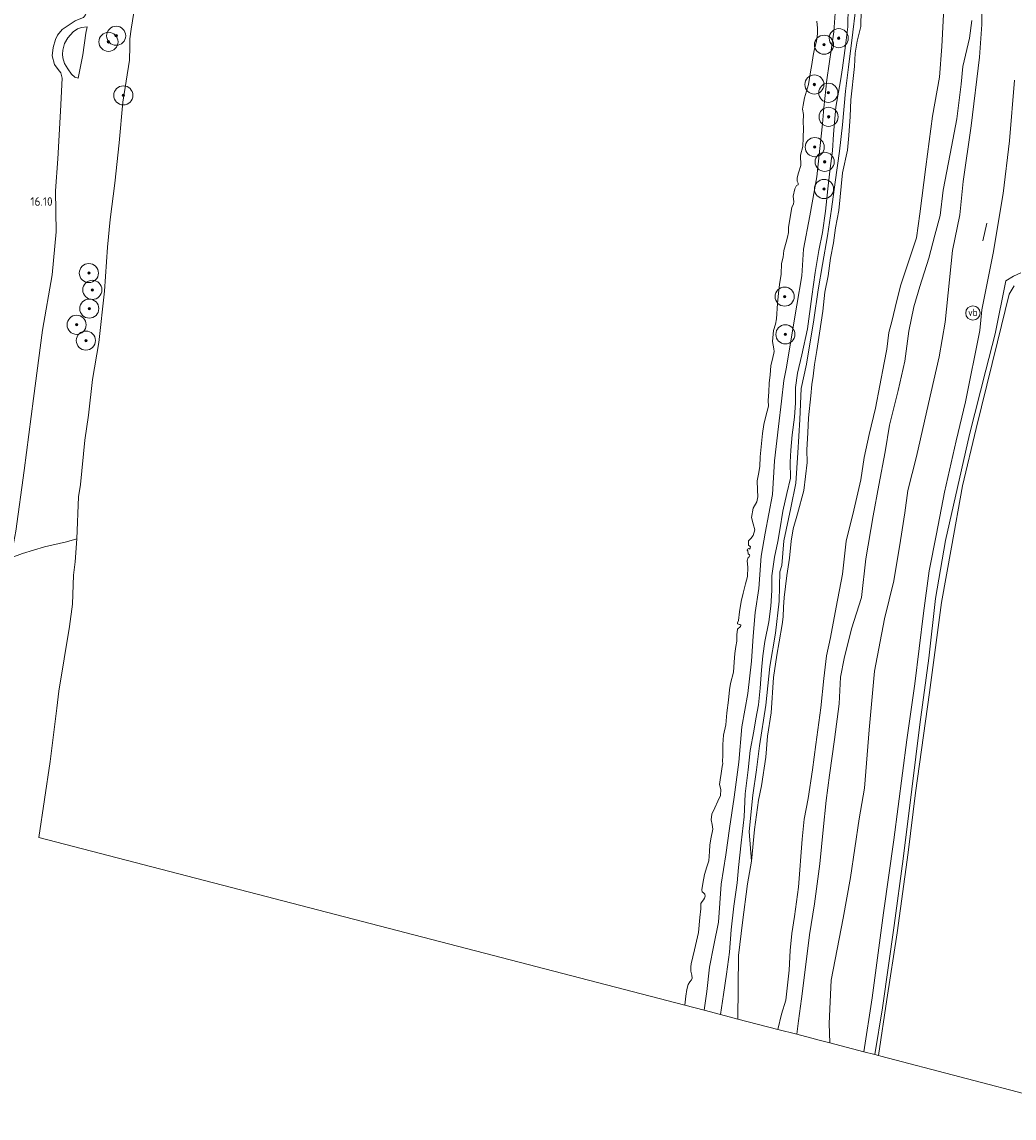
# Model space of a CAD drawing. Extents: x 196936 to 200438, y 361224 to 364196.
# Tile 121 of 256: x 198200 to 198408, y 361462 to 361691. Entities that reach past the tile are written whole.
import ezdxf
from ezdxf.enums import TextEntityAlignment as Align

# ---------------------------------------------------------------- set-up
doc = ezdxf.new("R2010")
doc.units = 0
for name, color, linetype, lineweight in [('B-ME-GR-BOOM-S', 90, 'Continuous', 25), ('B-ME-GR-BOUWLAND_AKKERBOUW-GV', 80, 'Continuous', 13), ('B-ME-GR-GRAS-GV', 60, 'Continuous', 13), ('B-ME-GW-TALUD_KRUIN-G', 90, 'Continuous', 18), ('B-ME-GW-TALUD_TEEN-G', 90, 'Continuous', 18), ('B-ME-IE-MEUBILAIR_WEGMEUBILAIR-G', 7, 'Continuous', 18), ('B-ME-OB-BEKLEDING_STEEN-GV', 30, 'Continuous', 18), ('B-ME-OB-BEKLEDING_STORTSTEEN-GV', 30, 'Continuous', 18), ('B-ME-OB-OEVERVOORZIENING-G', 7, 'Continuous', 18), ('B-ME-OG-HOOGTEPUNT-S', 7, 'Continuous', 25), ('B-ME-OG-TERREIN_GROEN-GV', 7, 'Continuous', 18), ('B-ME-OG-WATER_POEL-GV', 7, 'Continuous', 18), ('B-ME-OG-WATER_RIVIER-GV', 130, 'Continuous', 18), ('B-ME-VH-ONVERHARD-GV', 252, 'Continuous', 18), ('B-ME-VW-VERKEERSTEKEN_DRAAGCONSTRUCTIE-S', 7, 'Continuous', 25)]:
    doc.layers.add(name, color=color, linetype=linetype, lineweight=lineweight)
doc.styles.add('NLCS-ISO', font='NLCS-ISO.ttf')
doc.styles.add('NLCS-ISO-ANNOTATIVE-T18', font='NLCS-ISO.ttf', dxfattribs={"height": 1.8})

# ---------------------------------------------------------------- blocks, each defined once
blk = doc.blocks.new('SIE-WEG_PAAL_VERKEERSBORD-SO')
at = {"color": 0, "linetype": 'ByBlock', "lineweight": 18}
blk.add_circle((0, 0), 1.5, dxfattribs=at)
at = {"color": 0, "linetype": 'ByBlock', "lineweight": 18, "style": 'NLCS-ISO'}
blk.add_text('vb', height=1.5, dxfattribs=at).set_placement((0, 0.13), align=Align.MIDDLE_CENTER)
blk = doc.blocks.new('SAL-HOOGTELABEL-SO')
at = {"color": 0, "linetype": 'ByBlock', "lineweight": -2, "style": 'NLCS-ISO-ANNOTATIVE-T18'}
blk.add_attdef('HOOGTE', text='', height=1.8, dxfattribs=at).set_placement((2.79, 0), align=Align.RIGHT)
blk = doc.blocks.new('SGR-BOOM_01-SO')
at = {"linetype": 'ByBlock', "lineweight": 18}
h = blk.add_hatch(color=0, dxfattribs=at)
h.dxf.hatch_style = 1
edge = h.paths.add_edge_path()
edge.add_arc((0, 0), 0.25, 0, 360)
at = {"color": 0, "linetype": 'ByBlock', "lineweight": 18}
for radius in [2, 0.25]:
    blk.add_circle((0, 0), radius, dxfattribs=at)

msp = doc.modelspace()

# ---------------------------------------------------------------- linework, layer by layer
at = {"layer": 'B-ME-GR-BOUWLAND_AKKERBOUW-GV'}
for points in [[(198211.636, 361691.271, 15.894), (198208.903, 361689.444, 15.843), (198207.955, 361688.257, 15.78), (198207.483, 361687.402, 15.769), (198206.982, 361685.713, 15.835), (198206.825, 361683.947, 15.894), (198207.265, 361682.167, 15.991), (198208.058, 361681.068, 16.05), (198208.624, 361680.38, 16.073), (198208.934, 361679.269, 16.089), (198208.537, 361672.353, 16.081), (198207.976, 361662.391, 16.05), (198207.47, 361655.7, 16.097), (198207.662, 361647.13, 16.194), (198206.84, 361638.148, 16.214), (198204.81, 361626.547, 16.131), (198202.896, 361612.26, 16.203), (198200.94, 361597.192, 16.284), (198199.192, 361584.467, 16.221)], [(198429.789, 361461.69, 17.653), (198380.216, 361474.653, 17.311), (198379.715, 361474.783, 17.311), (198381.493, 361486.469, 17.302), (198383.608, 361500.45, 17.302), (198385.904, 361517.272, 17.325), (198387.445, 361529.756, 17.361), (198390.403, 361550.706, 17.334), (198392.888, 361569.578, 17.229), (198395.01, 361581.139, 17.143), (198397.29, 361594.013, 17.111), (198400.162, 361606.007, 17.134), (198404.664, 361624.141, 17.148), (198407.062, 361634.058, 17.161), (198407.688, 361635.171, 17.161), (198408.114, 361635.818, 17.157)]]:
    msp.add_polyline3d(points, dxfattribs=at)
at = {"layer": 'B-ME-GR-GRAS-GV'}
for points in [[(198401.293, 361697.668, 16.057), (198401.346, 361690.538, 16.199), (198400.856, 361683.692, 16.14), (198399.155, 361669.313, 16.152), (198397.428, 361657.691, 16.239), (198396.749, 361650.725, 16.349), (198395.222, 361643.223, 16.393), (198393.669, 361628.245, 16.776), (198392.395, 361620.969, 16.839), (198390.193, 361611.192, 16.878), (198387.659, 361600.115, 16.823), (198385.854, 361592.999, 16.689), (198385.208, 361588.332, 16.614), (198384.31, 361582.549, 16.681), (198382.938, 361574.122, 16.847), (198380.963, 361566.182, 16.918), (198378.915, 361555.237, 16.894), (198377.777, 361542.952, 16.945), (198376.771, 361530.717, 16.918), (198375.68, 361524.329, 16.977), (198373.89, 361512.031, 16.929), (198372.309, 361503.488, 16.87), (198369.853, 361490.517, 16.862), (198369.433, 361481.456, 16.724), (198369.551, 361477.421, 17.08), (198367.315, 361478.001, 16.473), (198366.539, 361478.203, 16.231), (198362.626, 361479.219, 15.461), (198362.984, 361482.008, 15.544), (198363.641, 361486.652, 15.487), (198364.395, 361492.687, 15.459), (198365.287, 361500.055, 15.459), (198366.305, 361506.526, 15.475), (198367.461, 361514.869, 15.451), (198368.172, 361521.989, 15.523), (198368.786, 361528.138, 15.56), (198369.506, 361533.477, 15.515), (198370.543, 361540.936, 15.568), (198371.492, 361548.374, 15.568), (198371.766, 361553.939, 15.515), (198372.535, 361557.86, 15.439), (198374.078, 361564.087, 15.515), (198376.142, 361570.609, 15.584), (198377.078, 361578.713, 15.515), (198378.63, 361587.71, 15.503), (198379.767, 361594.154, 15.552), (198381.108, 361601.13, 15.535), (198382.047, 361606.709, 15.568), (198383.823, 361613.959, 15.596), (198385.211, 361620.055, 15.56), (198386.106, 361626.347, 15.588), (198387.135, 361631.409, 15.564), (198388.405, 361635.712, 15.556), (198390.247, 361641.623, 15.568), (198391.507, 361646.425, 15.519), (198392.613, 361650.566, 15.418), (198393.241, 361655.818, 15.338), (198394.693, 361663.439, 15.301), (198396.136, 361670.777, 15.305), (198397.057, 361678.064, 15.334), (198397.39, 361681.737, 15.398), (198398.773, 361687.628, 15.749), (198399.258, 361691.347, 15.7)], [(198408.208, 361678.838, 16.642), (198407.148, 361666.15, 16.723), (198405.845, 361655.139, 16.82), (198403.718, 361642.693, 16.934), (198401.382, 361630.795, 17.011), (198400.902, 361626.497, 17.011), (198397.912, 361611.546, 16.995), (198396.009, 361603.373, 16.995), (198393.57, 361592.662, 16.979), (198391.836, 361583.952, 17.019), (198390.366, 361576.222, 17.105), (198389.167, 361567.307, 17.157), (198387.304, 361552.556, 17.21), (198385.673, 361540.83, 17.242), (198382.907, 361519.924, 17.206), (198380.791, 361504.608, 17.238), (198378.371, 361486.866, 17.234), (198376.642, 361475.581, 17.253), (198369.551, 361477.421, 17.08), (198369.433, 361481.456, 16.724), (198369.853, 361490.517, 16.862), (198372.309, 361503.488, 16.87), (198373.89, 361512.031, 16.929), (198375.68, 361524.329, 16.977), (198376.771, 361530.717, 16.918), (198377.777, 361542.952, 16.945), (198378.915, 361555.237, 16.894), (198380.963, 361566.182, 16.918), (198382.938, 361574.122, 16.847), (198384.31, 361582.549, 16.681), (198385.208, 361588.332, 16.614), (198385.854, 361592.999, 16.689), (198387.659, 361600.115, 16.823), (198390.193, 361611.192, 16.878), (198392.395, 361620.969, 16.839), (198393.669, 361628.245, 16.776), (198395.222, 361643.223, 16.393), (198396.749, 361650.725, 16.349), (198397.428, 361657.691, 16.239), (198399.155, 361669.313, 16.152), (198400.856, 361683.692, 16.14), (198401.346, 361690.538, 16.199), (198401.293, 361697.668, 16.057)], [(198408.114, 361635.818, 17.157), (198407.688, 361635.171, 17.161), (198407.062, 361634.058, 17.161), (198404.664, 361624.141, 17.148), (198400.162, 361606.007, 17.134), (198397.29, 361594.013, 17.111), (198395.01, 361581.139, 17.143), (198392.888, 361569.578, 17.229), (198390.403, 361550.706, 17.334), (198387.445, 361529.756, 17.361), (198385.904, 361517.272, 17.325), (198383.608, 361500.45, 17.302), (198381.493, 361486.469, 17.302), (198379.715, 361474.783, 17.311), (198378.978, 361474.974, 17.331), (198380.559, 361484.788, 17.271), (198382.98, 361501.989, 17.283), (198384.869, 361515.943, 17.267), (198386.726, 361530.487, 17.226), (198388.407, 361544.073, 17.263), (198390.278, 361557.949, 17.222), (198391.659, 361570.398, 17.145), (198393.754, 361582.518, 17.064), (198398.764, 361604.7, 17.019), (198402.168, 361618.185, 17.036), (198404.152, 361625.799, 17.06), (198406.403, 361636.908, 16.978), (198407.99, 361637.875, 17.09), (198409.496, 361638.543, 17.094)]]:
    msp.add_polyline3d(points, dxfattribs=at)
at = {"layer": 'B-ME-GW-TALUD_KRUIN-G'}
for points in [[(198216.122, 361710.837, 15.429), (198215.347, 361704.727, 15.675), (198214.46, 361695.279, 15.777), (198213.766, 361692.552, 15.784), (198213.362, 361692.003, 15.761), (198212.828, 361691.763, 15.847), (198211.636, 361691.271, 15.894), (198208.903, 361689.444, 15.843), (198207.955, 361688.257, 15.78), (198207.483, 361687.402, 15.769), (198206.982, 361685.713, 15.835), (198206.825, 361683.947, 15.894), (198207.265, 361682.167, 15.991), (198208.058, 361681.068, 16.05), (198208.624, 361680.38, 16.073), (198208.934, 361679.269, 16.089), (198208.537, 361672.353, 16.081), (198207.976, 361662.391, 16.05), (198207.47, 361655.7, 16.097), (198207.662, 361647.13, 16.194), (198206.84, 361638.148, 16.214), (198204.81, 361626.547, 16.131)], [(198369.551, 361477.421, 17.08), (198369.433, 361481.456, 16.724), (198369.853, 361490.517, 16.862), (198372.309, 361503.488, 16.87), (198373.89, 361512.031, 16.929), (198375.68, 361524.329, 16.977), (198376.771, 361530.717, 16.918), (198377.777, 361542.952, 16.945), (198378.915, 361555.237, 16.894), (198380.963, 361566.182, 16.918), (198382.938, 361574.122, 16.847), (198384.31, 361582.549, 16.681), (198385.208, 361588.332, 16.614), (198385.854, 361592.999, 16.689), (198387.659, 361600.115, 16.823), (198390.193, 361611.192, 16.878), (198392.395, 361620.969, 16.839), (198393.669, 361628.245, 16.776), (198395.222, 361643.223, 16.393), (198396.749, 361650.725, 16.349), (198397.428, 361657.691, 16.239), (198399.155, 361669.313, 16.152), (198400.856, 361683.692, 16.14), (198401.346, 361690.538, 16.199), (198401.293, 361697.668, 16.057)], [(198343.262, 361484.245, 15.371), (198343.814, 361488.144, 15.207), (198344.359, 361493.28, 15.316), (198345.276, 361497.854, 15.263), (198346.247, 361502.665, 15.255), (198346.817, 361510.645, 15.353), (198347.76, 361516.793, 15.413), (198348.55, 361522.27, 15.418), (198349.543, 361528.822, 15.426), (198350.501, 361536.132, 15.353), (198351.103, 361543.522, 15.28), (198352.402, 361550.504, 15.357), (198353.163, 361557.318, 15.373), (198353.525, 361562.559, 15.304), (198353.903, 361567.505, 15.243), (198354.673, 361572.528, 15.158), (198355.198, 361579.24, 15.231), (198356.039, 361584.08, 15.227), (198357.522, 361592.143, 15.251), (198357.986, 361599.188, 15.223), (198358.82, 361606.399, 15.215), (198359.433, 361611.706, 15.223), (198359.902, 361616.006, 15.251), (198360.495, 361618.824, 15.304), (198361.605, 361625.599, 15.336), (198362.621, 361631.772, 15.324), (198363.667, 361637.896, 15.3), (198364.057, 361643.503, 15.3), (198365.33, 361650.449, 15.336), (198366.848, 361658.67, 15.288), (198367.468, 361664.557, 15.304), (198368.014, 361669.755, 15.312), (198368.261, 361673.066, 15.28), (198368.92, 361678.945, 15.336), (198370.356, 361689.014, 15.312), (198370.704, 361693.882, 15.353)], [(198373.396, 361694.361, 15.604), (198373.329, 361690.051, 15.564), (198372.851, 361686.126, 15.531), (198372.162, 361681.459, 15.564), (198371.748, 361678.725, 15.588), (198370.821, 361673.197, 15.592), (198370.281, 361667.539, 15.588), (198370.079, 361664.092, 15.535), (198369.528, 361659.85, 15.539), (198369.104, 361656.162, 15.47), (198368.613, 361651.45, 15.511), (198367.979, 361647.019, 15.47), (198367.242, 361643.236, 15.555), (198366.483, 361638.626, 15.503), (198365.762, 361633.634, 15.458), (198364.842, 361626.856, 15.434), (198363.687, 361621.421, 15.409), (198362.774, 361617.595, 15.426), (198362.376, 361614.567, 15.401), (198362.385, 361611.321, 15.43), (198362.123, 361608.345, 15.422), (198361.65, 361604.626, 15.422), (198361.383, 361601.443, 15.422), (198361.269, 361598.932, 15.369), (198361.339, 361595.589, 15.426), (198360.561, 361592.356, 15.349), (198359.733, 361588.718, 15.389), (198359.048, 361584.799, 15.405), (198358.657, 361582.351, 15.474), (198357.949, 361579.06, 15.491), (198357.392, 361575.153, 15.478), (198357.397, 361572.074, 15.523), (198357.2, 361568.834, 15.478), (198356.787, 361565.559, 15.401), (198355.969, 361561.42, 15.446), (198355.491, 361558.41, 15.499), (198355.22, 361555.394, 15.564), (198354.985, 361551.621, 15.551), (198354.615, 361548.17, 15.535), (198354.028, 361545.227, 15.539), (198353.61, 361542.66, 15.632), (198352.889, 361538.582, 15.645), (198352.432, 361534.569, 15.693), (198351.83, 361529.549, 15.673), (198351.597, 361524.695, 15.669), (198350.993, 361519.301, 15.543), (198350.442, 361514.145, 15.523), (198350.157, 361510.883, 15.519), (198349.462, 361506.009, 15.434), (198348.926, 361501.098, 15.434), (198348.523, 361496.407, 15.527), (198347.892, 361491.81, 15.531), (198347.31, 361487.569, 15.564), (198346.653, 361483.365, 15.581)], [(198214.112, 361690.008, 15.303), (198213.882, 361688.69, 15.293), (198213.2, 361684.152, 15.367), (198212.22, 361679.274, 15.558)], [(198204.81, 361626.547, 16.131), (198202.896, 361612.26, 16.203), (198200.94, 361597.192, 16.284), (198199.192, 361584.467, 16.221), (198198.166, 361578.942, 16.083), (198196.631, 361566.399, 16.164), (198194.952, 361552.464, 16.212), (198193.353, 361533.775, 16.254), (198192.025, 361523.544, 16.339)]]:
    msp.add_polyline3d(points, dxfattribs=at)
at = {"layer": 'B-ME-GW-TALUD_TEEN-G'}
msp.add_polyline3d([(198214.112, 361690.008, 15.303), (198212.938, 361689.871, 15.343), (198212.138, 361689.596, 15.349), (198211.186, 361688.97, 15.347), (198210.065, 361687.749, 15.343), (198209.417, 361686.525, 15.366), (198209.014, 361685.141, 15.41), (198208.978, 361684.288, 15.52), (198209.065, 361683.512, 15.53), (198209.376, 361682.334, 15.584), (198210.053, 361681.213, 15.619), (198210.848, 361680.154, 15.653), (198211.548, 361679.52, 15.611), (198212.22, 361679.274, 15.558)], dxfattribs=at)
at = {"layer": 'B-ME-IE-MEUBILAIR_WEGMEUBILAIR-G'}
msp.add_polyline3d([(198401.533, 361645.277, 16.982), (198402.383, 361648.98, 16.948)], dxfattribs=at)
at = {"layer": 'B-ME-OB-BEKLEDING_STEEN-GV'}
for points in [[(198223.908, 361693.026, 14.4), (198223.342, 361689.568, 14.4), (198223.05, 361687.508, 14.4), (198223.093, 361685.948, 14.4), (198223.007, 361683.045, 14.4), (198221.579, 361674.247, 14.4), (198220.804, 361665.787, 14.4), (198219.935, 361657.305, 14.4), (198218.954, 361649.69, 14.4), (198218.394, 361643.927, 14.4), (198217.76, 361634.727, 14.4), (198216.593, 361623.965, 14.4), (198215.279, 361616.248, 14.4), (198214.42, 361608.782, 14.4), (198213.671, 361603.55, 14.4), (198212.714, 361594.29, 14.4), (198212.339, 361591.674, 14.4), (198211.979, 361582.888, 14.4), (198209.796, 361582.28, 14.67), (198205.209, 361581.248, 15.187), (198200.603, 361579.845, 15.974), (198198.166, 361578.942, 16.083)], [(198199.192, 361584.467, 16.221), (198200.94, 361597.192, 16.284), (198202.896, 361612.26, 16.203), (198204.81, 361626.547, 16.131), (198206.84, 361638.148, 16.214), (198207.662, 361647.13, 16.194), (198207.47, 361655.7, 16.097), (198207.976, 361662.391, 16.05), (198208.537, 361672.353, 16.081), (198208.934, 361679.269, 16.089), (198208.624, 361680.38, 16.073), (198208.058, 361681.068, 16.05), (198207.265, 361682.167, 15.991), (198206.825, 361683.947, 15.894), (198206.982, 361685.713, 15.835), (198207.483, 361687.402, 15.769), (198207.955, 361688.257, 15.78), (198208.903, 361689.444, 15.843), (198211.636, 361691.271, 15.894)]]:
    msp.add_polyline3d(points, dxfattribs=at)
for points in [[(198211.548, 361679.52, 15.611), (198212.22, 361679.274, 15.558), (198213.2, 361684.152, 15.367), (198213.882, 361688.69, 15.293), (198214.112, 361690.008, 15.303), (198212.938, 361689.871, 15.343), (198212.138, 361689.596, 15.349), (198211.186, 361688.97, 15.347), (198210.065, 361687.749, 15.343), (198209.417, 361686.525, 15.366), (198209.014, 361685.141, 15.41), (198208.978, 361684.288, 15.52), (198209.065, 361683.512, 15.53), (198209.376, 361682.334, 15.584), (198210.053, 361681.213, 15.619), (198210.848, 361680.154, 15.653)], [(198213.2, 361684.152, 15.367), (198212.22, 361679.274, 15.558), (198211.548, 361679.52, 15.611), (198210.848, 361680.154, 15.653), (198210.053, 361681.213, 15.619), (198209.376, 361682.334, 15.584), (198209.065, 361683.512, 15.53), (198208.978, 361684.288, 15.52), (198209.014, 361685.141, 15.41), (198209.417, 361686.525, 15.366), (198210.065, 361687.749, 15.343), (198211.186, 361688.97, 15.347), (198212.138, 361689.596, 15.349), (198212.938, 361689.871, 15.343), (198214.112, 361690.008, 15.303), (198213.882, 361688.69, 15.293)]]:
    msp.add_polyline3d(points, close=True, dxfattribs=at)
at = {"layer": 'B-ME-OB-BEKLEDING_STORTSTEEN-GV'}
for points in [[(198370.704, 361693.882, 15.353), (198370.356, 361689.014, 15.312), (198368.92, 361678.945, 15.336), (198368.261, 361673.066, 15.28), (198368.014, 361669.755, 15.312), (198367.468, 361664.557, 15.304), (198366.848, 361658.67, 15.288), (198365.33, 361650.449, 15.336), (198364.057, 361643.503, 15.3), (198363.667, 361637.896, 15.3), (198362.621, 361631.772, 15.324), (198361.605, 361625.599, 15.336), (198360.495, 361618.824, 15.304), (198359.902, 361616.006, 15.251), (198359.433, 361611.706, 15.223), (198358.82, 361606.399, 15.215), (198357.986, 361599.188, 15.223), (198357.522, 361592.143, 15.251), (198356.039, 361584.08, 15.227), (198355.198, 361579.24, 15.231), (198354.673, 361572.528, 15.158), (198353.903, 361567.505, 15.243), (198353.525, 361562.559, 15.304), (198353.163, 361557.318, 15.373), (198352.402, 361550.504, 15.357), (198351.103, 361543.522, 15.28), (198350.501, 361536.132, 15.353), (198349.543, 361528.822, 15.426), (198348.55, 361522.27, 15.418), (198347.76, 361516.793, 15.413), (198346.817, 361510.645, 15.353), (198346.247, 361502.665, 15.255), (198345.276, 361497.854, 15.263), (198344.359, 361493.28, 15.316), (198343.814, 361488.144, 15.207), (198343.262, 361484.245, 15.371), (198339.225, 361485.293, 14.4), (198339.432, 361487.167, 14.4), (198339.625, 361488.619, 14.4), (198339.932, 361489.629, 14.4), (198340.235, 361490.226, 14.4), (198340.619, 361490.637, 14.4), (198340.74, 361490.984, 14.4), (198340.668, 361491.583, 14.4), (198340.484, 361492.415, 14.4), (198340.493, 361493.369, 14.4), (198340.5, 361493.95, 14.4), (198341.206, 361496.867, 14.4), (198342.044, 361500.544, 14.4), (198342.342, 361503.678, 14.4), (198342.58, 361505.454, 14.4), (198342.532, 361506.338, 14.4), (198342.555, 361506.624, 14.4), (198342.803, 361506.983, 14.4), (198343.091, 361507.334, 14.4), (198343.348, 361507.732, 14.4), (198343.438, 361508.128, 14.4), (198343.37, 361508.559, 14.4), (198343.099, 361508.829, 14.4), (198342.858, 361509.05, 14.4), (198342.781, 361509.442, 14.4), (198342.96, 361510.774, 14.4), (198343.304, 361512.65, 14.4), (198343.801, 361514.284, 14.4), (198344.208, 361515.522, 14.4), (198344.363, 361517.483, 14.4), (198344.405, 361518.762, 14.4), (198344.632, 361520.125, 14.4), (198345.052, 361522.15, 14.4), (198344.903, 361523.14, 14.4), (198344.706, 361524.1, 14.4), (198344.857, 361525.313, 14.4), (198345.449, 361526.634, 14.4), (198346.09, 361527.986, 14.4), (198346.655, 361529.188, 14.4), (198346.736, 361530.458, 14.4), (198346.438, 361531.524, 14.4), (198346.575, 361532.491, 14.4), (198346.793, 361533.814, 14.4), (198346.99, 361535.225, 14.4), (198347.143, 361535.897, 14.4), (198347.114, 361536.319, 14.4), (198347.089, 361536.575, 14.4), (198347.124, 361537.274, 14.4), (198347.144, 361538.642, 14.4), (198347.138, 361539.891, 14.4), (198347.324, 361541.803, 14.4), (198347.779, 361543.987, 14.4), (198348.012, 361546.471, 14.4), (198348.369, 361549.134, 14.4), (198348.53, 361551.302, 14.4), (198348.748, 361552.624, 14.4), (198349.368, 361554.979, 14.4), (198349.55, 361557.058, 14.4), (198349.679, 361558.9, 14.4), (198349.884, 361560.351, 14.4), (198350.106, 361561.506, 14.4), (198350.117, 361562.835, 14.4), (198350.251, 361563.969, 14.4), (198350.423, 361564.179, 14.4), (198350.627, 361564.34, 14.4), (198350.848, 361564.581, 14.4), (198350.954, 361564.682, 14.4), (198350.902, 361564.818, 14.4), (198350.731, 361564.982, 14.4), (198350.445, 361565.006, 14.4), (198350.257, 361565.09, 14.4), (198350.223, 361565.306, 14.4), (198350.467, 361565.832, 14.4), (198350.666, 361567.617, 14.4), (198350.985, 361569.749, 14.4), (198351.43, 361571.519, 14.4), (198351.871, 361573.456, 14.4), (198352.301, 361574.98, 14.4), (198352.417, 361576.95, 14.4), (198352.27, 361578.314, 14.4), (198352.424, 361578.986, 14.4), (198352.657, 361579.099, 14.4), (198352.808, 361579.398, 14.4), (198352.717, 361579.543, 14.4), (198352.476, 361579.765, 14.4), (198352.365, 361580.372, 14.4), (198352.273, 361580.518, 14.4), (198352.318, 361580.715, 14.4), (198352.561, 361580.868, 14.4), (198352.829, 361580.766, 14.4), (198352.928, 361581.2, 14.4), (198352.858, 361581.258, 14.4), (198352.547, 361581.537, 14.4), (198352.508, 361582.461, 14.4), (198352.999, 361582.973, 14.4), (198353.477, 361583.612, 14.4), (198353.866, 361584.771, 14.4), (198353.534, 361586.053, 14.4), (198353.123, 361587.353, 14.4), (198353.525, 361589.299, 14.4), (198354.253, 361590.672, 14.4), (198354.448, 361591.709, 14.4), (198354.398, 361593.134, 14.4), (198354.329, 361595.021, 14.4), (198354.653, 361596.445, 14.4), (198354.886, 361598.014, 14.4), (198354.98, 361600.072, 14.4), (198355.276, 361602.832, 14.4), (198355.459, 361604.912, 14.4), (198355.724, 361606.806, 14.4), (198356.168, 361608.576, 14.4), (198356.685, 361610.663, 14.4), (198356.67, 361611.872, 14.4), (198356.789, 361613.675, 14.4), (198356.829, 361615.496, 14.4), (198357.049, 361617.192, 14.4), (198357.196, 361619.114, 14.4), (198357.632, 361620.844, 14.4), (198357.839, 361621.754, 14.4), (198357.88, 361622.119, 14.4), (198357.8, 361622.678, 14.4), (198357.522, 361624.197, 14.4), (198357.789, 361626.465, 14.4), (198358.174, 361627.791, 14.4), (198358.356, 361628.956, 14.4), (198358.584, 361632.148, 14.4), (198358.784, 361634.306, 14.4), (198358.983, 361636.091, 14.4), (198359.351, 361638.253, 14.4), (198359.411, 361640.526, 14.4), (198359.787, 361641.813, 14.4), (198359.944, 361643.233, 14.4), (198360.429, 361644.994, 14.4), (198360.702, 361646.013, 14.4), (198360.927, 361647.002, 14.4), (198360.894, 361648.132, 14.4), (198361.124, 361649.327, 14.4), (198361.384, 361651.015, 14.4), (198361.624, 361652.25, 14.4), (198361.913, 361652.974, 14.4), (198362.012, 361653.409, 14.4), (198361.86, 361654.566, 14.4), (198362.22, 361656.148, 14.4), (198362.54, 361656.823, 14.4), (198362.911, 361656.989, 14.4), (198362.895, 361657.283, 14.4), (198362.699, 361657.702, 14.4), (198362.743, 361658.441, 14.4), (198362.986, 361659.509, 14.4), (198363.446, 361660.984, 14.4), (198363.44, 361663.148, 14.4), (198363.863, 361665.006, 14.4), (198363.943, 361666.818, 14.4), (198364.029, 361668.836, 14.4), (198363.983, 361670.095, 14.4), (198364.018, 361671.709, 14.4), (198363.817, 361672.836, 14.4), (198363.957, 361673.635, 14.4), (198364.269, 361675.186, 14.4), (198365.075, 361677.997, 14.4), (198365.512, 361680.643, 14.4), (198365.775, 361682.163, 14.4), (198366.07, 361684.009, 14.4), (198366.355, 361685.441, 14.4), (198366.764, 361687.053, 14.4), (198366.987, 361688.583, 14.4), (198366.963, 361689.753, 14.4), (198366.834, 361691.196, 14.4)], [(198373.396, 361694.361, 15.604), (198373.329, 361690.051, 15.564), (198372.851, 361686.126, 15.531), (198372.162, 361681.459, 15.564), (198371.748, 361678.725, 15.588), (198370.821, 361673.197, 15.592), (198370.281, 361667.539, 15.588), (198370.079, 361664.092, 15.535), (198369.528, 361659.85, 15.539), (198369.104, 361656.162, 15.47), (198368.613, 361651.45, 15.511), (198367.979, 361647.019, 15.47), (198367.242, 361643.236, 15.555), (198366.483, 361638.626, 15.503), (198365.762, 361633.634, 15.458), (198364.842, 361626.856, 15.434), (198363.687, 361621.421, 15.409), (198362.774, 361617.595, 15.426), (198362.376, 361614.567, 15.401), (198362.385, 361611.321, 15.43), (198362.123, 361608.345, 15.422), (198361.65, 361604.626, 15.422), (198361.383, 361601.443, 15.422), (198361.269, 361598.932, 15.369), (198361.339, 361595.589, 15.426), (198360.561, 361592.356, 15.349), (198359.733, 361588.718, 15.389), (198359.048, 361584.799, 15.405), (198358.657, 361582.351, 15.474), (198357.949, 361579.06, 15.491), (198357.392, 361575.153, 15.478), (198357.397, 361572.074, 15.523), (198357.2, 361568.834, 15.478), (198356.787, 361565.559, 15.401), (198355.969, 361561.42, 15.446), (198355.491, 361558.41, 15.499), (198355.22, 361555.394, 15.564), (198354.985, 361551.621, 15.551), (198354.615, 361548.17, 15.535), (198354.028, 361545.227, 15.539), (198353.61, 361542.66, 15.632), (198352.889, 361538.582, 15.645), (198352.432, 361534.569, 15.693), (198351.83, 361529.549, 15.673), (198351.597, 361524.695, 15.669), (198350.993, 361519.301, 15.543), (198350.442, 361514.145, 15.523), (198350.157, 361510.883, 15.519), (198349.462, 361506.009, 15.434), (198348.926, 361501.098, 15.434), (198348.523, 361496.407, 15.527), (198347.892, 361491.81, 15.531), (198347.31, 361487.569, 15.564), (198346.653, 361483.365, 15.581), (198343.262, 361484.245, 15.371), (198343.814, 361488.144, 15.207), (198344.359, 361493.28, 15.316), (198345.276, 361497.854, 15.263), (198346.247, 361502.665, 15.255), (198346.817, 361510.645, 15.353), (198347.76, 361516.793, 15.413), (198348.55, 361522.27, 15.418), (198349.543, 361528.822, 15.426), (198350.501, 361536.132, 15.353), (198351.103, 361543.522, 15.28), (198352.402, 361550.504, 15.357), (198353.163, 361557.318, 15.373), (198353.525, 361562.559, 15.304), (198353.903, 361567.505, 15.243), (198354.673, 361572.528, 15.158), (198355.198, 361579.24, 15.231), (198356.039, 361584.08, 15.227), (198357.522, 361592.143, 15.251), (198357.986, 361599.188, 15.223), (198358.82, 361606.399, 15.215), (198359.433, 361611.706, 15.223), (198359.902, 361616.006, 15.251), (198360.495, 361618.824, 15.304), (198361.605, 361625.599, 15.336), (198362.621, 361631.772, 15.324), (198363.667, 361637.896, 15.3), (198364.057, 361643.503, 15.3), (198365.33, 361650.449, 15.336), (198366.848, 361658.67, 15.288), (198367.468, 361664.557, 15.304), (198368.014, 361669.755, 15.312), (198368.261, 361673.066, 15.28), (198368.92, 361678.945, 15.336), (198370.356, 361689.014, 15.312), (198370.704, 361693.882, 15.353)], [(198374.841, 361692.97, 15.268), (198374.386, 361688.916, 15.259), (198373.437, 361681.564, 15.227), (198372.807, 361676.552, 15.255), (198372.176, 361669.504, 15.268), (198371.558, 361663.99, 15.259), (198370.687, 361657.536, 15.142), (198369.875, 361651.9, 15.182), (198369.072, 361646.303, 15.15), (198368.013, 361640.307, 15.154), (198367.105, 361634.983, 15.207), (198366.199, 361628.744, 15.182), (198364.638, 361619.411, 15.166), (198363.577, 361614.33, 15.199), (198363.286, 361607.87, 15.215), (198362.879, 361600.895, 15.219), (198362.448, 361594.55, 15.146), (198361.409, 361589.38, 15.15), (198359.938, 361582.479, 15.195), (198359.488, 361577.343, 15.215), (198359.111, 361576.001, 15.239), (198358.916, 361569.849, 15.203), (198358.142, 361563.164, 15.182), (198357.01, 361556.186, 15.263), (198356.119, 361548.072, 15.207), (198354.803, 361539.556, 15.231), (198354.2, 361534.536, 15.235), (198353.416, 361529.267, 15.284), (198352.633, 361521.628, 15.308), (198353.188, 361515.429, 14.65), (198352.31, 361510.711, 14.65), (198351.249, 361502.593, 14.65), (198350.432, 361495.693, 14.65), (198350.291, 361482.42, 14.65), (198346.653, 361483.365, 15.581), (198347.31, 361487.569, 15.564), (198347.892, 361491.81, 15.531), (198348.523, 361496.407, 15.527), (198348.926, 361501.098, 15.434), (198349.462, 361506.009, 15.434), (198350.157, 361510.883, 15.519), (198350.442, 361514.145, 15.523), (198350.993, 361519.301, 15.543), (198351.597, 361524.695, 15.669), (198351.83, 361529.549, 15.673), (198352.432, 361534.569, 15.693), (198352.889, 361538.582, 15.645), (198353.61, 361542.66, 15.632), (198354.028, 361545.227, 15.539), (198354.615, 361548.17, 15.535), (198354.985, 361551.621, 15.551), (198355.22, 361555.394, 15.564), (198355.491, 361558.41, 15.499), (198355.969, 361561.42, 15.446), (198356.787, 361565.559, 15.401), (198357.2, 361568.834, 15.478), (198357.397, 361572.074, 15.523), (198357.392, 361575.153, 15.478), (198357.949, 361579.06, 15.491), (198358.657, 361582.351, 15.474), (198359.048, 361584.799, 15.405), (198359.733, 361588.718, 15.389), (198360.561, 361592.356, 15.349), (198361.339, 361595.589, 15.426), (198361.269, 361598.932, 15.369), (198361.383, 361601.443, 15.422), (198361.65, 361604.626, 15.422), (198362.123, 361608.345, 15.422), (198362.385, 361611.321, 15.43), (198362.376, 361614.567, 15.401), (198362.774, 361617.595, 15.426), (198363.687, 361621.421, 15.409), (198364.842, 361626.856, 15.434), (198365.762, 361633.634, 15.458), (198366.483, 361638.626, 15.503), (198367.242, 361643.236, 15.555), (198367.979, 361647.019, 15.47), (198368.613, 361651.45, 15.511), (198369.104, 361656.162, 15.47), (198369.528, 361659.85, 15.539), (198370.079, 361664.092, 15.535), (198370.281, 361667.539, 15.588), (198370.821, 361673.197, 15.592), (198371.748, 361678.725, 15.588), (198372.162, 361681.459, 15.564), (198372.851, 361686.126, 15.531), (198373.329, 361690.051, 15.564), (198373.396, 361694.361, 15.604)]]:
    msp.add_polyline3d(points, dxfattribs=at)
at = {"layer": 'B-ME-OB-OEVERVOORZIENING-G'}
for points in [[(198204.003, 361520.392, 14.4), (198206.413, 361536.292, 14.4), (198207.769, 361547.497, 14.4), (198208.219, 361551.027, 14.4), (198210.407, 361564.523, 14.4), (198211.073, 361569.199, 14.4), (198211.302, 361575.258, 14.4), (198211.598, 361578.114, 14.4), (198211.979, 361582.888, 14.4), (198212.339, 361591.674, 14.4), (198212.714, 361594.29, 14.4), (198213.671, 361603.55, 14.4), (198214.42, 361608.782, 14.4), (198215.279, 361616.248, 14.4), (198216.593, 361623.965, 14.4), (198217.76, 361634.727, 14.4), (198218.394, 361643.927, 14.4), (198218.954, 361649.69, 14.4), (198219.935, 361657.305, 14.4), (198220.804, 361665.787, 14.4), (198221.579, 361674.247, 14.4), (198223.007, 361683.045, 14.4), (198223.093, 361685.948, 14.4), (198223.05, 361687.508, 14.4), (198223.342, 361689.568, 14.4), (198223.908, 361693.026, 14.4)], [(198358.784, 361634.306, 14.4), (198358.983, 361636.091, 14.4), (198359.351, 361638.253, 14.4), (198359.411, 361640.526, 14.4), (198359.787, 361641.813, 14.4), (198359.944, 361643.233, 14.4), (198360.429, 361644.994, 14.4), (198360.702, 361646.013, 14.4), (198360.927, 361647.002, 14.4), (198360.894, 361648.132, 14.4), (198361.124, 361649.327, 14.4), (198361.384, 361651.015, 14.4), (198361.624, 361652.25, 14.4), (198361.913, 361652.974, 14.4), (198362.012, 361653.409, 14.4), (198361.86, 361654.566, 14.4), (198362.22, 361656.148, 14.4), (198362.54, 361656.823, 14.4), (198362.911, 361656.989, 14.4), (198362.895, 361657.283, 14.4), (198362.699, 361657.702, 14.4), (198362.743, 361658.441, 14.4), (198362.986, 361659.509, 14.4), (198363.446, 361660.984, 14.4), (198363.44, 361663.148, 14.4), (198363.863, 361665.006, 14.4), (198363.943, 361666.818, 14.4), (198364.029, 361668.836, 14.4), (198363.983, 361670.095, 14.4), (198364.018, 361671.709, 14.4), (198363.817, 361672.836, 14.4), (198363.957, 361673.635, 14.4), (198364.269, 361675.186, 14.4), (198365.075, 361677.997, 14.4), (198365.512, 361680.643, 14.4), (198365.775, 361682.163, 14.4), (198366.07, 361684.009, 14.4), (198366.355, 361685.441, 14.4), (198366.764, 361687.053, 14.4), (198366.987, 361688.583, 14.4), (198366.963, 361689.753, 14.4), (198366.834, 361691.196, 14.4)], [(198350.251, 361563.969, 14.4), (198350.423, 361564.179, 14.4), (198350.627, 361564.34, 14.4), (198350.848, 361564.581, 14.4), (198350.954, 361564.682, 14.4), (198350.902, 361564.818, 14.4), (198350.731, 361564.982, 14.4), (198350.445, 361565.006, 14.4), (198350.257, 361565.09, 14.4), (198350.223, 361565.306, 14.4), (198350.467, 361565.832, 14.4), (198350.666, 361567.617, 14.4), (198350.985, 361569.749, 14.4), (198351.43, 361571.519, 14.4), (198351.871, 361573.456, 14.4), (198352.301, 361574.98, 14.4), (198352.417, 361576.95, 14.4), (198352.27, 361578.314, 14.4), (198352.424, 361578.986, 14.4), (198352.657, 361579.099, 14.4), (198352.808, 361579.398, 14.4), (198352.717, 361579.543, 14.4), (198352.476, 361579.765, 14.4), (198352.365, 361580.372, 14.4), (198352.273, 361580.518, 14.4), (198352.318, 361580.715, 14.4), (198352.561, 361580.868, 14.4), (198352.829, 361580.766, 14.4), (198352.928, 361581.2, 14.4), (198352.858, 361581.258, 14.4), (198352.547, 361581.537, 14.4), (198352.508, 361582.461, 14.4), (198352.999, 361582.973, 14.4), (198353.477, 361583.612, 14.4), (198353.866, 361584.771, 14.4), (198353.534, 361586.053, 14.4), (198353.123, 361587.353, 14.4), (198353.525, 361589.299, 14.4), (198354.253, 361590.672, 14.4), (198354.448, 361591.709, 14.4), (198354.398, 361593.134, 14.4), (198354.329, 361595.021, 14.4), (198354.653, 361596.445, 14.4), (198354.886, 361598.014, 14.4), (198354.98, 361600.072, 14.4), (198355.276, 361602.832, 14.4), (198355.459, 361604.912, 14.4), (198355.724, 361606.806, 14.4), (198356.168, 361608.576, 14.4), (198356.685, 361610.663, 14.4), (198356.67, 361611.872, 14.4), (198356.789, 361613.675, 14.4), (198356.829, 361615.496, 14.4), (198357.049, 361617.192, 14.4), (198357.196, 361619.114, 14.4), (198357.632, 361620.844, 14.4), (198357.839, 361621.754, 14.4), (198357.88, 361622.119, 14.4), (198357.8, 361622.678, 14.4), (198357.522, 361624.197, 14.4), (198357.789, 361626.465, 14.4), (198358.174, 361627.791, 14.4), (198358.356, 361628.956, 14.4), (198358.584, 361632.148, 14.4), (198358.784, 361634.306, 14.4)]]:
    msp.add_polyline3d(points, dxfattribs=at)
at = {"layer": 'B-ME-OG-TERREIN_GROEN-GV'}
for points in [[(198399.258, 361691.347, 15.7), (198398.773, 361687.628, 15.749), (198397.39, 361681.737, 15.398), (198397.057, 361678.064, 15.334), (198396.136, 361670.777, 15.305), (198394.693, 361663.439, 15.301), (198393.241, 361655.818, 15.338), (198392.613, 361650.566, 15.418), (198391.507, 361646.425, 15.519), (198390.247, 361641.623, 15.568), (198388.405, 361635.712, 15.556), (198387.135, 361631.409, 15.564), (198386.106, 361626.347, 15.588), (198385.211, 361620.055, 15.56), (198383.823, 361613.959, 15.596), (198382.047, 361606.709, 15.568), (198381.108, 361601.13, 15.535), (198379.767, 361594.154, 15.552), (198378.63, 361587.71, 15.503), (198377.078, 361578.713, 15.515), (198376.142, 361570.609, 15.584), (198374.078, 361564.087, 15.515), (198372.535, 361557.86, 15.439), (198371.766, 361553.939, 15.515), (198371.492, 361548.374, 15.568), (198370.543, 361540.936, 15.568), (198369.506, 361533.477, 15.515), (198368.786, 361528.138, 15.56), (198368.172, 361521.989, 15.523), (198367.461, 361514.869, 15.451), (198366.305, 361506.526, 15.475), (198365.287, 361500.055, 15.459), (198364.395, 361492.687, 15.459), (198363.641, 361486.652, 15.487), (198362.984, 361482.008, 15.544), (198362.626, 361479.219, 15.461), (198358.664, 361480.247, 14.65), (198359.413, 361483.41, 14.65), (198360.342, 361486.379, 14.65), (198361.043, 361492.619, 14.65), (198361.217, 361496.734, 14.65), (198361.613, 361500.333, 14.65), (198362.12, 361503.863, 14.65), (198362.964, 361509.988, 14.65), (198363.766, 361520.024, 14.65), (198364.169, 361524.214, 14.65), (198364.99, 361528.563, 14.65), (198365.936, 361534.58, 14.65), (198366.628, 361539.85, 14.65), (198367.659, 361547.543, 14.65), (198368.292, 361553.674, 14.65), (198368.815, 361558.388, 14.65), (198369.696, 361562.258, 14.65), (198370.886, 361568.601, 14.65), (198372.196, 361575.468, 14.65), (198372.972, 361582.414, 14.65), (198374.54, 361588.894, 14.65), (198376.047, 361595.208, 14.65), (198376.728, 361599.927, 14.65), (198377.768, 361604.736, 14.65), (198379.093, 361610.243, 14.65), (198380.893, 361619.745, 14.65), (198381.455, 361622.576, 14.65), (198381.888, 361626.046, 14.65), (198382.491, 361628.351, 14.65), (198383.208, 361631.308, 14.65), (198384.3, 361635.831, 14.65), (198387.698, 361645.913, 14.65), (198388.391, 361650.902, 14.65), (198389.635, 361660.745, 14.65), (198391.012, 361671.334, 14.65), (198392.482, 361679.515, 14.65), (198392.966, 361685.917, 14.65), (198393.531, 361696.695, 14.65)], [(198376.082, 361693.493, 14.65), (198376.033, 361690.113, 14.65), (198375.286, 361687.018, 14.65), (198374.837, 361684.492, 14.65), (198374.675, 361681.73, 14.65), (198373.93, 361674.735, 14.65), (198373.772, 361671.252, 14.65), (198373.505, 361667.285, 14.65), (198373.278, 361664.241, 14.65), (198372.186, 361659.445, 14.65), (198371.409, 361651.566, 14.65), (198370.722, 361647.992, 14.65), (198370.297, 361644.824, 14.65), (198369.693, 361641.612, 14.65), (198369.189, 361637.911, 14.65), (198368.498, 361634.507, 14.65), (198368.101, 361630.527, 14.65), (198367.355, 361625.948, 14.65), (198366.82, 361622.297, 14.65), (198366.37, 361619.389, 14.65), (198366.061, 361616.915, 14.65), (198365.747, 361615.164, 14.65), (198365.546, 361612.793, 14.65), (198365.06, 361608.24, 14.65), (198364.927, 361605.048, 14.65), (198364.72, 361601.534, 14.65), (198364.786, 361598.847, 14.65), (198364.128, 361592.977, 14.65), (198362.806, 361588.105, 14.65), (198361.879, 361584.967, 14.65), (198361.422, 361582.4, 14.65), (198361.116, 361578.823, 14.65), (198360.55, 361575.221, 14.65), (198360.006, 361570.597, 14.65), (198359.847, 361568.598, 14.65), (198359.769, 361566.58, 14.65), (198359.573, 361564.972, 14.65), (198358.957, 361561.338, 14.65), (198358.454, 361558.57, 14.65), (198357.77, 361553.892, 14.65), (198357.264, 361546.46, 14.65), (198356.535, 361541.581, 14.65), (198356.126, 361537.18, 14.65), (198355.238, 361531.235, 14.65), (198354.627, 361528.231, 14.65), (198353.815, 361522.072, 14.65), (198353.188, 361515.429, 14.65), (198352.633, 361521.628, 15.308), (198353.416, 361529.267, 15.284), (198354.2, 361534.536, 15.235), (198354.803, 361539.556, 15.231), (198356.119, 361548.072, 15.207), (198357.01, 361556.186, 15.263), (198358.142, 361563.164, 15.182), (198358.916, 361569.849, 15.203), (198359.111, 361576.001, 15.239), (198359.488, 361577.343, 15.215), (198359.938, 361582.479, 15.195), (198361.409, 361589.38, 15.15), (198362.448, 361594.55, 15.146), (198362.879, 361600.895, 15.219), (198363.286, 361607.87, 15.215), (198363.577, 361614.33, 15.199), (198364.638, 361619.411, 15.166), (198366.199, 361628.744, 15.182), (198367.105, 361634.983, 15.207), (198368.013, 361640.307, 15.154), (198369.072, 361646.303, 15.15), (198369.875, 361651.9, 15.182), (198370.687, 361657.536, 15.142), (198371.558, 361663.99, 15.259), (198372.176, 361669.504, 15.268), (198372.807, 361676.552, 15.255), (198373.437, 361681.564, 15.227), (198374.386, 361688.916, 15.259), (198374.841, 361692.97, 15.268)]]:
    msp.add_polyline3d(points, dxfattribs=at)
at = {"layer": 'B-ME-OG-WATER_POEL-GV'}
msp.add_polyline3d([(198393.531, 361696.695, 14.65), (198392.966, 361685.917, 14.65), (198392.482, 361679.515, 14.65), (198391.012, 361671.334, 14.65), (198389.635, 361660.745, 14.65), (198388.391, 361650.902, 14.65), (198387.698, 361645.913, 14.65), (198384.3, 361635.831, 14.65), (198383.208, 361631.308, 14.65), (198382.491, 361628.351, 14.65), (198381.888, 361626.046, 14.65), (198381.455, 361622.576, 14.65), (198380.893, 361619.745, 14.65), (198379.093, 361610.243, 14.65), (198377.768, 361604.736, 14.65), (198376.728, 361599.927, 14.65), (198376.047, 361595.208, 14.65), (198374.54, 361588.894, 14.65), (198372.972, 361582.414, 14.65), (198372.196, 361575.468, 14.65), (198370.886, 361568.601, 14.65), (198369.696, 361562.258, 14.65), (198368.815, 361558.388, 14.65), (198368.292, 361553.674, 14.65), (198367.659, 361547.543, 14.65), (198366.628, 361539.85, 14.65), (198365.936, 361534.58, 14.65), (198364.99, 361528.563, 14.65), (198364.169, 361524.214, 14.65), (198363.766, 361520.024, 14.65), (198362.964, 361509.988, 14.65), (198362.12, 361503.863, 14.65), (198361.613, 361500.333, 14.65), (198361.217, 361496.734, 14.65), (198361.043, 361492.619, 14.65), (198360.342, 361486.379, 14.65), (198359.413, 361483.41, 14.65), (198358.664, 361480.247, 14.65), (198350.291, 361482.42, 14.65), (198350.432, 361495.693, 14.65), (198351.249, 361502.593, 14.65), (198352.31, 361510.711, 14.65), (198353.188, 361515.429, 14.65), (198353.815, 361522.072, 14.65), (198354.627, 361528.231, 14.65), (198355.238, 361531.235, 14.65), (198356.126, 361537.18, 14.65), (198356.535, 361541.581, 14.65), (198357.264, 361546.46, 14.65), (198357.77, 361553.892, 14.65), (198358.454, 361558.57, 14.65), (198358.957, 361561.338, 14.65), (198359.573, 361564.972, 14.65), (198359.769, 361566.58, 14.65), (198359.847, 361568.598, 14.65), (198360.006, 361570.597, 14.65), (198360.55, 361575.221, 14.65), (198361.116, 361578.823, 14.65), (198361.422, 361582.4, 14.65), (198361.879, 361584.967, 14.65), (198362.806, 361588.105, 14.65), (198364.128, 361592.977, 14.65), (198364.786, 361598.847, 14.65), (198364.72, 361601.534, 14.65), (198364.927, 361605.048, 14.65), (198365.06, 361608.24, 14.65), (198365.546, 361612.793, 14.65), (198365.747, 361615.164, 14.65), (198366.061, 361616.915, 14.65), (198366.37, 361619.389, 14.65), (198366.82, 361622.297, 14.65), (198367.355, 361625.948, 14.65), (198368.101, 361630.527, 14.65), (198368.498, 361634.507, 14.65), (198369.189, 361637.911, 14.65), (198369.693, 361641.612, 14.65), (198370.297, 361644.824, 14.65), (198370.722, 361647.992, 14.65), (198371.409, 361651.566, 14.65), (198372.186, 361659.445, 14.65), (198373.278, 361664.241, 14.65), (198373.505, 361667.285, 14.65), (198373.772, 361671.252, 14.65), (198373.93, 361674.735, 14.65), (198374.675, 361681.73, 14.65), (198374.837, 361684.492, 14.65), (198375.286, 361687.018, 14.65), (198376.033, 361690.113, 14.65), (198376.082, 361693.493, 14.65)], dxfattribs=at)
at = {"layer": 'B-ME-OG-WATER_RIVIER-GV'}
msp.add_polyline3d([(198366.834, 361691.196, 14.4), (198366.963, 361689.753, 14.4), (198366.987, 361688.583, 14.4), (198366.764, 361687.053, 14.4), (198366.355, 361685.441, 14.4), (198366.07, 361684.009, 14.4), (198365.775, 361682.163, 14.4), (198365.512, 361680.643, 14.4), (198365.075, 361677.997, 14.4), (198364.269, 361675.186, 14.4), (198363.957, 361673.635, 14.4), (198363.817, 361672.836, 14.4), (198364.018, 361671.709, 14.4), (198363.983, 361670.095, 14.4), (198364.029, 361668.836, 14.4), (198363.943, 361666.818, 14.4), (198363.863, 361665.006, 14.4), (198363.44, 361663.148, 14.4), (198363.446, 361660.984, 14.4), (198362.986, 361659.509, 14.4), (198362.743, 361658.441, 14.4), (198362.699, 361657.702, 14.4), (198362.895, 361657.283, 14.4), (198362.911, 361656.989, 14.4), (198362.54, 361656.823, 14.4), (198362.22, 361656.148, 14.4), (198361.86, 361654.566, 14.4), (198362.012, 361653.409, 14.4), (198361.913, 361652.974, 14.4), (198361.624, 361652.25, 14.4), (198361.384, 361651.015, 14.4), (198361.124, 361649.327, 14.4), (198360.894, 361648.132, 14.4), (198360.927, 361647.002, 14.4), (198360.702, 361646.013, 14.4), (198360.429, 361644.994, 14.4), (198359.944, 361643.233, 14.4), (198359.787, 361641.813, 14.4), (198359.411, 361640.526, 14.4), (198359.351, 361638.253, 14.4), (198358.983, 361636.091, 14.4), (198358.784, 361634.306, 14.4), (198358.584, 361632.148, 14.4), (198358.356, 361628.956, 14.4), (198358.174, 361627.791, 14.4), (198357.789, 361626.465, 14.4), (198357.522, 361624.197, 14.4), (198357.8, 361622.678, 14.4), (198357.88, 361622.119, 14.4), (198357.839, 361621.754, 14.4), (198357.632, 361620.844, 14.4), (198357.196, 361619.114, 14.4), (198357.049, 361617.192, 14.4), (198356.829, 361615.496, 14.4), (198356.789, 361613.675, 14.4), (198356.67, 361611.872, 14.4), (198356.685, 361610.663, 14.4), (198356.168, 361608.576, 14.4), (198355.724, 361606.806, 14.4), (198355.459, 361604.912, 14.4), (198355.276, 361602.832, 14.4), (198354.98, 361600.072, 14.4), (198354.886, 361598.014, 14.4), (198354.653, 361596.445, 14.4), (198354.329, 361595.021, 14.4), (198354.398, 361593.134, 14.4), (198354.448, 361591.709, 14.4), (198354.253, 361590.672, 14.4), (198353.525, 361589.299, 14.4), (198353.123, 361587.353, 14.4), (198353.534, 361586.053, 14.4), (198353.866, 361584.771, 14.4), (198353.477, 361583.612, 14.4), (198352.999, 361582.973, 14.4), (198352.508, 361582.461, 14.4), (198352.547, 361581.537, 14.4), (198352.858, 361581.258, 14.4), (198352.928, 361581.2, 14.4), (198352.829, 361580.766, 14.4), (198352.561, 361580.868, 14.4), (198352.318, 361580.715, 14.4), (198352.273, 361580.518, 14.4), (198352.365, 361580.372, 14.4), (198352.476, 361579.765, 14.4), (198352.717, 361579.543, 14.4), (198352.808, 361579.398, 14.4), (198352.657, 361579.099, 14.4), (198352.424, 361578.986, 14.4), (198352.27, 361578.314, 14.4), (198352.417, 361576.95, 14.4), (198352.301, 361574.98, 14.4), (198351.871, 361573.456, 14.4), (198351.43, 361571.519, 14.4), (198350.985, 361569.749, 14.4), (198350.666, 361567.617, 14.4), (198350.467, 361565.832, 14.4), (198350.223, 361565.306, 14.4), (198350.257, 361565.09, 14.4), (198350.445, 361565.006, 14.4), (198350.731, 361564.982, 14.4), (198350.902, 361564.818, 14.4), (198350.954, 361564.682, 14.4), (198350.848, 361564.581, 14.4), (198350.627, 361564.34, 14.4), (198350.423, 361564.179, 14.4), (198350.251, 361563.969, 14.4), (198350.117, 361562.835, 14.4), (198350.106, 361561.506, 14.4), (198349.884, 361560.351, 14.4), (198349.679, 361558.9, 14.4), (198349.55, 361557.058, 14.4), (198349.368, 361554.979, 14.4), (198348.748, 361552.624, 14.4), (198348.53, 361551.302, 14.4), (198348.369, 361549.134, 14.4), (198348.012, 361546.471, 14.4), (198347.779, 361543.987, 14.4), (198347.324, 361541.803, 14.4), (198347.138, 361539.891, 14.4), (198347.144, 361538.642, 14.4), (198347.124, 361537.274, 14.4), (198347.089, 361536.575, 14.4), (198347.114, 361536.319, 14.4), (198347.143, 361535.897, 14.4), (198346.99, 361535.225, 14.4), (198346.793, 361533.814, 14.4), (198346.575, 361532.491, 14.4), (198346.438, 361531.524, 14.4), (198346.736, 361530.458, 14.4), (198346.655, 361529.188, 14.4), (198346.09, 361527.986, 14.4), (198345.449, 361526.634, 14.4), (198344.857, 361525.313, 14.4), (198344.706, 361524.1, 14.4), (198344.903, 361523.14, 14.4), (198345.052, 361522.15, 14.4), (198344.632, 361520.125, 14.4), (198344.405, 361518.762, 14.4), (198344.363, 361517.483, 14.4), (198344.208, 361515.522, 14.4), (198343.801, 361514.284, 14.4), (198343.304, 361512.65, 14.4), (198342.96, 361510.774, 14.4), (198342.781, 361509.442, 14.4), (198342.858, 361509.05, 14.4), (198343.099, 361508.829, 14.4), (198343.37, 361508.559, 14.4), (198343.438, 361508.128, 14.4), (198343.348, 361507.732, 14.4), (198343.091, 361507.334, 14.4), (198342.803, 361506.983, 14.4), (198342.555, 361506.624, 14.4), (198342.532, 361506.338, 14.4), (198342.58, 361505.454, 14.4), (198342.342, 361503.678, 14.4), (198342.044, 361500.544, 14.4), (198341.206, 361496.867, 14.4), (198340.5, 361493.95, 14.4), (198340.493, 361493.369, 14.4), (198340.484, 361492.415, 14.4), (198340.668, 361491.583, 14.4), (198340.74, 361490.984, 14.4), (198340.619, 361490.637, 14.4), (198340.235, 361490.226, 14.4), (198339.932, 361489.629, 14.4), (198339.625, 361488.619, 14.4), (198339.432, 361487.167, 14.4), (198339.225, 361485.293, 14.4), (198204.003, 361520.392, 14.4), (198206.413, 361536.292, 14.4), (198207.769, 361547.497, 14.4), (198208.219, 361551.027, 14.4), (198210.407, 361564.523, 14.4), (198211.073, 361569.199, 14.4), (198211.302, 361575.258, 14.4), (198211.598, 361578.114, 14.4), (198211.979, 361582.888, 14.4), (198212.339, 361591.674, 14.4), (198212.714, 361594.29, 14.4), (198213.671, 361603.55, 14.4), (198214.42, 361608.782, 14.4), (198215.279, 361616.248, 14.4), (198216.593, 361623.965, 14.4), (198217.76, 361634.727, 14.4), (198218.394, 361643.927, 14.4), (198218.954, 361649.69, 14.4), (198219.935, 361657.305, 14.4), (198220.804, 361665.787, 14.4), (198221.579, 361674.247, 14.4), (198223.007, 361683.045, 14.4), (198223.093, 361685.948, 14.4), (198223.05, 361687.508, 14.4), (198223.342, 361689.568, 14.4), (198223.908, 361693.026, 14.4)], dxfattribs=at)
at = {"layer": 'B-ME-VH-ONVERHARD-GV'}
msp.add_polyline3d([(198409.496, 361638.543, 17.094), (198407.99, 361637.875, 17.09), (198406.403, 361636.908, 16.978), (198404.152, 361625.799, 17.06), (198402.168, 361618.185, 17.036), (198398.764, 361604.7, 17.019), (198393.754, 361582.518, 17.064), (198391.659, 361570.398, 17.145), (198390.278, 361557.949, 17.222), (198388.407, 361544.073, 17.263), (198386.726, 361530.487, 17.226), (198384.869, 361515.943, 17.267), (198382.98, 361501.989, 17.283), (198380.559, 361484.788, 17.271), (198378.978, 361474.974, 17.331), (198376.642, 361475.581, 17.253), (198378.371, 361486.866, 17.234), (198380.791, 361504.608, 17.238), (198382.907, 361519.924, 17.206), (198385.673, 361540.83, 17.242), (198387.304, 361552.556, 17.21), (198389.167, 361567.307, 17.157), (198390.366, 361576.222, 17.105), (198391.836, 361583.952, 17.019), (198393.57, 361592.662, 16.979), (198396.009, 361603.373, 16.995), (198397.912, 361611.546, 16.995), (198400.902, 361626.497, 17.011), (198401.382, 361630.795, 17.011), (198403.718, 361642.693, 16.934), (198405.845, 361655.139, 16.82), (198407.148, 361666.15, 16.723), (198408.208, 361678.838, 16.642)], dxfattribs=at)

# ---------------------------------------------------------------- block references
at = {"layer": 'B-ME-GR-BOOM-S'}
for p in [(198218.587, 361686.896, 14.857), (198220.202, 361688.161, 14.738), (198371.417, 361687.654, 15.623), (198368.33, 361686.286, 15.062), (198366.311, 361677.966, 14.985), (198221.705, 361675.687, 14.427), (198369.228, 361676.226, 15.469), (198369.285, 361671.202, 15.578), (198366.391, 361664.862, 15.118), (198368.464, 361661.782, 15.607), (198368.329, 361656.098, 15.562), (198214.491, 361638.507, 14.75), (198215.216, 361634.991, 14.719), (198360.095, 361633.581, 14.868), (198214.571, 361631.064, 14.769), (198211.919, 361627.684, 15.058), (198360.242, 361625.68, 15.175), (198213.86, 361624.38, 14.837)]:
    msp.add_blockref('SGR-BOOM_01-SO', p, dxfattribs=at)
at = {"layer": 'B-ME-OG-HOOGTEPUNT-S'}
msp.add_blockref('SAL-HOOGTELABEL-SO', (198204.113, 361652.579, 16.098), dxfattribs=at).add_auto_attribs({'HOOGTE': '16.10'})
at = {"layer": 'B-ME-VW-VERKEERSTEKEN_DRAAGCONSTRUCTIE-S'}
msp.add_blockref('SIE-WEG_PAAL_VERKEERSBORD-SO', (198399.488, 361630.15, 17.057), dxfattribs=at)

doc.saveas('drawing.dxf')
